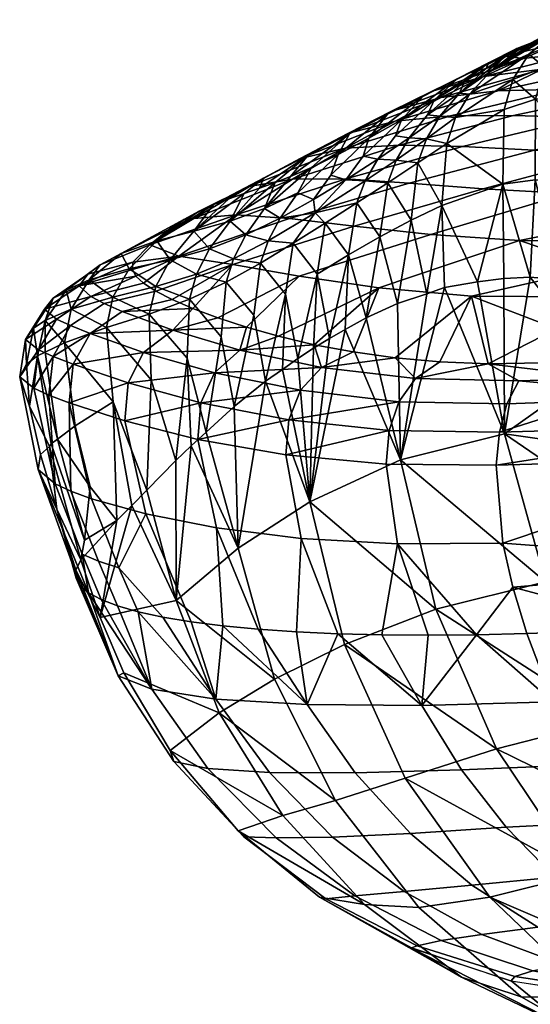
# Model space of a CAD drawing. Header units: millimetres. Extents: x 121 to 706, y -562 to 22.
# Tile 60 of 172: x 295 to 314, y -15 to 21. Entities that reach past the tile are written whole.
import ezdxf

# ---------------------------------------------------------------- set-up
doc = ezdxf.new("R2010")
doc.units = ezdxf.units.MM
doc.header["$MEASUREMENT"] = 0
doc.layers.add('operak', color=7, linetype='Continuous', true_color=0x000000)

msp = doc.modelspace()

# ---------------------------------------------------------------- meshes
at = {"layer": 'operak'}
mesh = msp.add_polyface(dxfattribs=at)
corners = [(311.396, 18.733, 562.326), (312.179, 19.571, 562.25), (311.019, 18.77, 553.996), (313.587, 20.203, 578.895), (314.518, 20.951, 578.764), (312.99, 19.273, 578.951), (312.668, 18.16, 578.944), (310.873, 17.859, 562.306), (314.785, 20.668, 587.186), (315.763, 21.342, 587.031), (314.16, 19.726, 587.275), (313.83, 18.543, 587.306), (309.845, 17.967, 545.739), (311.206, 19.195, 548.32), (312.008, 19.68, 553.814), (312.636, 20.053, 557.933), (310.091, 18.507, 541.058), (313.268, 20.412, 562.052), (314.545, 21.05, 570.296), (313.904, 20.747, 566.173), (315.165, 18.666, 595.651), (315.484, 19.892, 595.591), (313.141, 20.41, 556.21), (313.268, 20.412, 562.052), (315.898, 21.479, 566.467), (314.95, 21.121, 556.919), (313.884, 20.663, 547.354), (312.09, 19.885, 546.978), (312.7, 20.125, 537.789), (310.937, 19.299, 537.743), (314.732, 20.618, 537.802), (311.406, 19.518, 528.259), (309.692, 18.665, 528.544), (313.384, 20.043, 527.934), (315.606, 20.306, 527.573), (310.011, 18.844, 518.814), (308.366, 17.986, 519.433), (311.922, 19.374, 518.142), (314.084, 19.645, 517.442), (308.513, 18.099, 509.474), (306.955, 17.257, 510.429), (310.346, 18.607, 508.447), (312.445, 18.855, 507.393), (314.801, 18.916, 506.356), (310.686, 17.926, 497.41), (308.646, 17.729, 498.821), (317.407, 18.865, 505.38), (313.015, 17.943, 496.034), (312.008, 19.68, 553.814), (312.636, 20.053, 557.933), (311.206, 19.195, 548.32), (308.878, 17.78, 532.867), (310.091, 18.507, 541.058), (313.904, 20.747, 566.173), (314.545, 21.05, 570.296), (310.297, 17.92, 554.041)]
mesh.append_faces([[corners[k] for k in face] for face in [(0, 1, 2, 2), (3, 4, 1, 1), (5, 3, 0, 0), (6, 5, 7, 7), (4, 3, 8, 9), (10, 8, 3, 3), (11, 10, 5, 5), (12, 2, 13, 13), (14, 13, 2, 2), (15, 14, 2, 2), (12, 13, 16, 16), (1, 17, 15, 15), (1, 18, 19, 19), (1, 19, 17, 17), (4, 18, 1, 1), (10, 11, 20, 21), (2, 1, 15, 15), (22, 23, 24, 25), (26, 27, 22, 22), (28, 29, 27, 27), (30, 28, 26, 26), (31, 32, 29, 29), (33, 31, 28, 28), (34, 33, 30, 30), (35, 36, 31, 31), (37, 35, 33, 33), (38, 37, 34, 34), (39, 40, 35, 35), (41, 39, 37, 37), (42, 41, 38, 38), (42, 43, 44, 45), (43, 46, 47, 44), (22, 48, 49, 49), (49, 23, 22, 22), (48, 27, 50, 50), (29, 51, 52, 52), (52, 50, 27, 27), (24, 53, 54, 54), (29, 52, 27, 27), (22, 27, 48, 48), (23, 53, 24, 24), (29, 32, 51, 51), (0, 2, 55, 55), (3, 1, 0, 0), (5, 0, 7, 7), (10, 3, 5, 5), (11, 5, 6, 6), (26, 22, 25, 25), (28, 27, 26, 26), (31, 29, 28, 28), (33, 28, 30, 30), (36, 32, 31, 31), (35, 31, 33, 33), (37, 33, 34, 34), (40, 36, 35, 35), (39, 35, 37, 37), (41, 37, 38, 38), (45, 41, 42, 42)]])
mesh = msp.add_polyface(dxfattribs=at)
corners = [(313.821, 15.564, 587.207), (314.772, 11.869, 589.886), (315.383, 13.729, 595.504), (315.176, 15.536, 595.606), (315.165, 18.666, 595.651), (313.83, 18.543, 587.306), (315.083, 17.198, 595.655), (315.922, 11.784, 597.001), (316.125, 15.384, 599.44), (317.639, 15.16, 603.1), (317.71, 18.173, 603.048), (316.161, 18.466, 599.436), (318.595, 15.015, 604.837), (318.678, 17.978, 604.761), (319.678, 14.846, 606.498), (319.768, 17.749, 606.399), (322.197, 14.447, 609.551), (322.286, 17.196, 609.409), (317.999, 19.372, 602.877), (316.468, 19.684, 599.32), (318.956, 19.161, 604.564), (320.032, 18.909, 606.174), (322.513, 18.295, 609.132), (318.526, 20.311, 602.605), (317.043, 20.626, 599.126), (319.457, 20.091, 604.253), (320.504, 19.824, 605.825), (322.919, 19.164, 608.708), (323.544, 19.767, 608.13), (321.232, 20.454, 605.346), (315.383, 13.729, 595.504), (315.922, 11.784, 597.001), (316.482, 11.74, 599.162), (317.777, 13.131, 602.963), (317.122, 11.68, 601.006), (317.9, 11.607, 602.796), (318.813, 11.521, 604.52), (318.711, 13.021, 604.697), (319.774, 12.893, 606.354), (319.857, 11.424, 606.167), (321.028, 11.317, 607.726), (315.176, 15.536, 595.606), (315.083, 17.198, 595.655), (315.165, 18.666, 595.651), (322.318, 11.201, 609.188), (315.484, 19.892, 595.591), (319.1, 19.679, 516.051), (320.704, 20.312, 526.771), (323.54, 20.187, 526.339), (321.923, 19.579, 515.409), (314.801, 18.916, 506.356), (312.445, 18.855, 507.393), (316.481, 19.723, 516.737), (317.407, 18.865, 505.38), (324.137, 19.132, 509.308), (320.255, 18.774, 504.509), (315.634, 17.861, 494.757), (313.015, 17.943, 496.034), (322.538, 18.25, 498.269), (318.542, 17.763, 493.643), (313.791, 16.655, 484.179), (311.132, 16.79, 485.758), (320.942, 17.151, 487.249), (316.793, 16.532, 482.814), (319.35, 15.817, 476.254), (315.02, 15.062, 472.03), (311.894, 15.225, 473.652), (320.145, 16.515, 481.748), (323.337, 18.717, 503.787), (321.74, 17.729, 492.756), (318.555, 15.053, 470.768), (317.762, 14.22, 465.293), (316.971, 13.312, 459.83), (313.238, 13.322, 461.299), (316.182, 12.322, 454.38), (336.088, 13.142, 453.999), (316.182, 12.322, 454.38), (316.971, 13.312, 459.83), (335.129, 12.22, 448.333), (315.395, 11.242, 448.947), (314.084, 19.645, 517.442)]
mesh.append_faces([[corners[k] for k in face] for face in [(0, 1, 2, 3), (4, 5, 6, 6), (2, 1, 7, 7), (8, 9, 10, 11), (9, 12, 13, 10), (12, 14, 15, 13), (14, 16, 17, 15), (11, 10, 18, 19), (10, 13, 20, 18), (13, 15, 21, 20), (22, 21, 15, 15), (19, 18, 23, 24), (18, 20, 25, 23), (20, 21, 26, 25), (27, 26, 21, 21), (28, 29, 26, 26), (8, 30, 31, 32), (33, 9, 8, 34), (8, 32, 34, 34), (33, 35, 36, 37), (38, 39, 40, 40), (39, 38, 37, 36), (33, 34, 35, 35), (8, 41, 30, 30), (42, 41, 8, 11), (43, 42, 11, 11), (14, 12, 37, 38), (33, 37, 12, 9), (16, 14, 38, 40), (16, 40, 44, 44), (19, 45, 43, 11), (46, 47, 48, 49), (50, 51, 52, 52), (53, 50, 46, 46), (49, 54, 55, 53), (56, 57, 53, 53), (55, 58, 59, 56), (56, 59, 60, 61), (59, 62, 63, 60), (63, 64, 65, 66), (63, 67, 64, 64), (55, 68, 58, 58), (59, 58, 69, 69), (63, 62, 67, 67), (65, 64, 70, 70), (65, 70, 71, 71), (62, 59, 69, 69), (71, 72, 73, 73), (72, 74, 73, 73), (75, 76, 77, 77), (78, 79, 76, 76), (22, 15, 17, 17), (27, 21, 22, 22), (28, 26, 27, 27), (51, 80, 52, 52), (50, 52, 46, 46), (53, 46, 49, 49), (56, 53, 55, 55)]])
mesh = msp.add_polyface(dxfattribs=at)
corners = [(308.66, 17.186, 537.479), (308.878, 17.78, 532.867), (307.466, 16.44, 529.217), (308.007, 16.324, 537.458), (309.845, 17.967, 545.739), (310.091, 18.507, 541.058), (309.166, 17.112, 545.751), (308.689, 16.294, 545.649), (308.376, 15.452, 545.471), (307.543, 15.521, 537.315), (308.086, 13.455, 545.041), (307.233, 14.708, 537.095), (310.297, 17.92, 554.041), (311.019, 18.77, 553.996), (309.8, 17.077, 553.98), (309.486, 16.189, 553.846), (309.234, 14.068, 553.481), (310.873, 17.859, 562.306), (311.396, 18.733, 562.326), (310.559, 16.907, 562.214), (310.368, 14.612, 561.916), (312.619, 15.4, 578.783), (312.668, 18.16, 578.944), (313.821, 15.564, 587.207), (313.83, 18.543, 587.306), (307.68, 17.1, 524.639), (307.578, 10.467, 541.878), (308.736, 10.995, 550.011), (309.812, 11.347, 557.414), (311.692, 11.794, 570.065), (310.476, 11.583, 561.943), (315.176, 15.536, 595.606), (315.083, 17.198, 595.655), (313.633, 11.961, 582.713), (312.658, 11.922, 576.424), (308.646, 17.729, 498.821), (306.896, 17.272, 500.203), (310.346, 18.607, 508.447), (310.686, 17.926, 497.41), (313.015, 17.943, 496.034), (308.808, 16.846, 487.469), (306.814, 16.731, 489.23), (315.634, 17.861, 494.757), (311.132, 16.79, 485.758), (306.823, 15.594, 477.576), (304.854, 15.59, 479.678), (313.791, 16.655, 484.179), (309.166, 15.437, 475.534), (316.793, 16.532, 482.814), (311.894, 15.225, 473.652), (307.138, 13.854, 465.37), (304.745, 14.137, 467.74), (315.02, 15.062, 472.03), (309.964, 13.542, 463.184), (317.762, 14.22, 465.293), (313.238, 13.322, 461.299), (308.042, 11.567, 452.779), (305.106, 12.003, 455.265), (316.182, 12.322, 454.38), (311.468, 11.269, 450.63), (309.692, 18.665, 528.544), (307.68, 17.1, 524.639), (308.878, 17.78, 532.867), (306.539, 16.493, 516.703), (308.366, 17.986, 519.433), (315.395, 11.242, 448.947), (306.928, 12.789, 536.603), (314.772, 11.869, 589.886), (308.513, 18.099, 509.474)]
mesh.append_faces([[corners[k] for k in face] for face in [(0, 1, 2, 3), (4, 5, 0, 6), (7, 6, 3, 3), (8, 7, 9, 9), (10, 8, 11, 11), (12, 13, 4, 4), (14, 12, 6, 6), (15, 14, 7, 7), (16, 15, 8, 8), (17, 18, 12, 12), (19, 17, 14, 14), (20, 19, 15, 15), (21, 22, 19, 19), (22, 21, 23, 24), (0, 5, 1, 1), (2, 1, 25, 25), (10, 26, 27, 27), (27, 28, 16, 16), (20, 29, 21, 21), (28, 30, 20, 20), (16, 28, 20, 20), (23, 31, 32, 24), (21, 33, 23, 23), (29, 20, 30, 30), (21, 34, 33, 33), (35, 36, 37, 37), (38, 39, 40, 41), (39, 42, 43, 40), (40, 43, 44, 45), (43, 46, 47, 44), (46, 48, 49, 47), (47, 49, 50, 51), (49, 52, 53, 50), (52, 54, 55, 53), (53, 55, 56, 57), (55, 58, 59, 56), (60, 61, 62, 62), (63, 61, 64, 64), (59, 58, 65, 65), (61, 60, 64, 64), (6, 0, 3, 3), (7, 3, 9, 9), (8, 9, 11, 11), (12, 4, 6, 6), (14, 6, 7, 7), (15, 7, 8, 8), (16, 8, 10, 10), (17, 12, 14, 14), (19, 14, 15, 15), (20, 15, 16, 16), (22, 17, 19, 19), (21, 19, 20, 20), (66, 26, 10, 10), (10, 27, 16, 16), (29, 34, 21, 21), (33, 67, 23, 23), (36, 68, 37, 37), (41, 35, 38, 38)]])
mesh = msp.add_polyface(dxfattribs=at)
corners = [(304.405, 14.142, 512.605), (305.056, 15.08, 512.686), (303.823, 14.508, 504.415), (303.957, 13.305, 512.382), (303.136, 13.524, 504.327), (303.672, 12.484, 512.075), (302.679, 12.646, 504.093), (306.266, 15.734, 520.953), (306.539, 16.493, 516.703), (305.628, 14.833, 520.883), (305.696, 14.345, 524.182), (304.883, 13.218, 520.389), (304.6, 11.335, 519.784), (307.466, 16.44, 529.217), (307.68, 17.1, 524.639), (306.826, 15.564, 529.167), (305.764, 12.081, 528.178), (306.067, 13.963, 528.729), (307.543, 15.521, 537.315), (308.007, 16.324, 537.458), (307.233, 14.708, 537.095), (306.928, 12.789, 536.603), (302.547, 14.04, 496.144), (304.209, 15.462, 500.166), (303.637, 15.258, 496.028), (305.552, 16.017, 509.719), (304.786, 15.686, 504.303), (306.896, 17.272, 500.203), (305.435, 16.471, 501.491), (308.513, 18.099, 509.474), (305.142, 16.353, 490.957), (303.784, 15.618, 492.568), (306.814, 16.731, 489.23), (308.646, 17.729, 498.821), (304.854, 15.59, 479.678), (303.246, 15.32, 481.741), (302.772, 14.272, 470.179), (301.206, 14.138, 472.569), (306.823, 15.594, 477.576), (309.166, 15.437, 475.534), (304.745, 14.137, 467.74), (307.138, 13.854, 465.37), (302.646, 12.439, 457.956), (300.653, 12.742, 460.721), (309.964, 13.542, 463.184), (305.106, 12.003, 455.265), (306.955, 17.257, 510.429), (305.552, 16.017, 509.719), (306.539, 16.493, 516.703), (304.786, 15.686, 504.303), (304.209, 15.462, 500.166), (303.637, 15.258, 496.028), (308.366, 17.986, 519.433), (301.943, 14.649, 483.608), (303.068, 15.063, 491.888), (305.056, 8.96, 523.708), (308.086, 13.455, 545.041), (308.808, 16.846, 487.469)]
mesh.append_faces([[corners[k] for k in face] for face in [(0, 1, 2, 2), (3, 0, 4, 4), (5, 3, 6, 6), (7, 8, 1, 9), (10, 9, 0, 0), (11, 10, 3, 3), (12, 11, 5, 5), (13, 14, 7, 15), (10, 15, 9, 9), (16, 17, 11, 11), (18, 19, 15, 15), (20, 18, 10, 10), (21, 20, 17, 17), (22, 23, 24, 24), (2, 25, 26, 26), (2, 23, 22, 22), (26, 23, 2, 2), (25, 2, 1, 1), (1, 8, 25, 25), (7, 14, 8, 8), (27, 28, 29, 29), (30, 31, 27, 27), (32, 30, 33, 33), (34, 35, 32, 32), (36, 37, 34, 34), (38, 39, 40, 36), (40, 41, 42, 43), (41, 44, 45, 42), (46, 47, 48, 48), (49, 47, 46, 46), (28, 50, 49, 49), (28, 51, 50, 50), (46, 48, 52, 52), (31, 51, 28, 28), (46, 28, 49, 49), (35, 53, 31, 30), (54, 51, 31, 31), (0, 2, 4, 4), (3, 4, 6, 6), (9, 1, 0, 0), (10, 0, 3, 3), (11, 3, 5, 5), (15, 7, 9, 9), (17, 10, 11, 11), (12, 55, 16, 11), (19, 13, 15, 15), (18, 15, 10, 10), (20, 10, 17, 17), (21, 17, 16, 16), (56, 20, 21, 21), (28, 46, 29, 29), (31, 28, 27, 27), (30, 27, 33, 33), (35, 30, 32, 32), (34, 32, 57, 57), (37, 35, 34, 34), (36, 34, 38, 38), (43, 36, 40, 40)]])
mesh = msp.add_polyface(dxfattribs=at)
corners = [(297.347, 11.866, 471.339), (298.521, 12.836, 471.406), (297.75, 12.419, 466.354), (296.678, 10.78, 471.07), (296.496, 11.488, 466.15), (298.821, 12.275, 479.569), (299.849, 13.31, 479.643), (298.224, 11.227, 479.311), (300.341, 12.61, 487.799), (301.215, 13.664, 487.886), (299.813, 11.617, 487.548), (301.788, 13.011, 496.053), (302.547, 14.04, 496.144), (301.306, 12.079, 495.809), (301.045, 11.155, 495.47), (303.136, 13.524, 504.327), (303.823, 14.508, 504.415), (302.679, 12.646, 504.093), (302.405, 11.785, 503.77), (303.426, 10.556, 511.422), (303.672, 12.484, 512.075), (299.586, 13.162, 466.056), (298.96, 12.524, 461.298), (297.296, 12.078, 463.155), (296.019, 11.187, 463.043), (300.29, 13.724, 471.203), (301.388, 14.398, 479.47), (300.837, 14.094, 475.334), (302.504, 14.866, 487.748), (301.943, 14.649, 483.608), (303.637, 15.258, 496.028), (303.068, 15.063, 491.888), (297.401, 11.247, 454.754), (299.062, 12, 457.134), (299.35, 11.738, 455.207), (296.978, 11.65, 458.966), (298.96, 12.524, 461.298), (298.941, 12.248, 459.08), (297.296, 12.078, 463.155), (301.943, 14.649, 483.608), (302.504, 14.866, 487.748), (303.784, 15.618, 492.568), (301.388, 14.398, 479.47), (303.246, 15.32, 481.741), (303.068, 15.063, 491.888), (301.206, 14.138, 472.569), (300.837, 14.094, 475.334), (299.586, 13.162, 466.056), (300.29, 13.724, 471.203), (302.772, 14.272, 470.179), (300.653, 12.742, 460.721), (298.941, 12.248, 459.08), (298.96, 12.524, 461.298), (299.35, 11.738, 455.207), (299.062, 12, 457.134), (299.801, 11.453, 453.315), (302.646, 12.439, 457.956), (300.412, 11.142, 451.474), (302.094, 10.464, 447.99), (301.179, 10.809, 449.695), (305.106, 12.003, 455.265), (296.019, 11.187, 463.043)]
mesh.append_faces([[corners[k] for k in face] for face in [(0, 1, 2, 2), (3, 0, 4, 4), (5, 6, 1, 1), (7, 5, 0, 0), (8, 9, 6, 6), (10, 8, 5, 5), (11, 12, 9, 9), (13, 11, 8, 8), (14, 13, 10, 10), (15, 16, 12, 12), (17, 15, 11, 11), (18, 17, 13, 13), (19, 20, 18, 18), (2, 21, 22, 23), (24, 4, 23, 23), (21, 2, 1, 25), (6, 26, 27, 27), (1, 27, 25, 25), (9, 28, 29, 29), (12, 30, 31, 31), (9, 31, 28, 28), (6, 29, 26, 26), (6, 27, 1, 1), (12, 31, 9, 9), (29, 6, 9, 9), (32, 33, 34, 34), (32, 35, 33, 33), (36, 37, 35, 35), (37, 33, 35, 35), (36, 35, 38, 38), (39, 40, 41, 41), (42, 39, 43, 43), (44, 41, 40, 40), (43, 45, 46, 46), (47, 48, 45, 45), (46, 45, 48, 48), (49, 47, 45, 45), (50, 47, 49, 49), (50, 51, 52, 52), (52, 47, 50, 50), (50, 53, 54, 54), (55, 53, 50, 56), (50, 54, 51, 51), (55, 56, 57, 57), (46, 42, 43, 43), (58, 59, 56, 60), (0, 2, 4, 4), (5, 1, 0, 0), (8, 6, 5, 5), (10, 5, 7, 7), (11, 9, 8, 8), (13, 8, 10, 10), (15, 12, 11, 11), (17, 11, 13, 13), (18, 13, 14, 14), (20, 17, 18, 18), (4, 2, 23, 23), (61, 38, 35, 35)]])
mesh = msp.add_polyface(dxfattribs=at)
corners = [(300.968, 8.968, 494.731), (301.045, 11.155, 495.47), (299.564, 10.604, 487.19), (302.225, 9.76, 503.076), (302.405, 11.785, 503.77), (301.118, 5.729, 494.285), (301.671, 6.243, 498.483), (300.551, 5.192, 489.977), (302.699, 7.184, 506.253), (303.426, 10.556, 511.422), (304.482, 8.558, 519.499), (304.6, 11.335, 519.784), (303.86, 8.125, 514.907), (305.056, 8.96, 523.708), (306.928, 12.789, 536.603), (306.802, 10.034, 536.34), (307.578, 10.467, 541.878), (305.764, 12.081, 528.178), (306.216, 9.698, 532.128), (305.633, 9.339, 527.917), (309.397, 8.218, 438.326), (308.783, 7.365, 437.175), (305.148, 7.785, 439.614), (305.927, 8.63, 440.699), (304.723, 6.697, 438.85), (301.968, 8.437, 442.599), (302.906, 9.269, 443.593), (301.47, 7.325, 441.871), (301.355, 5.972, 441.417), (299.35, 9.188, 446.081), (300.429, 10.006, 446.949), (298.783, 8.056, 445.406), (308.649, 8.985, 440.917), (310.295, 8.833, 439.854), (312.777, 7.283, 435.318), (312.496, 6.237, 434.525), (308.43, 6.302, 436.39), (305.66, 9.471, 443.418), (307.1, 9.202, 442.107), (303.15, 10.116, 446.369), (304.341, 9.781, 444.841), (301.179, 10.809, 449.695), (302.094, 10.464, 447.99), (298.568, 10.7, 450.7), (300.412, 11.142, 451.474), (300.412, 11.142, 451.474), (302.646, 12.439, 457.956), (301.179, 10.809, 449.695), (304.341, 9.781, 444.841), (303.15, 10.116, 446.369), (305.106, 12.003, 455.265), (308.042, 11.567, 452.779), (305.66, 9.471, 443.418), (307.1, 9.202, 442.107), (302.094, 10.464, 447.99), (311.468, 11.269, 450.63), (308.649, 8.985, 440.917), (310.295, 8.833, 439.854), (305.5, 3.668, 525.004), (308.847, 5.212, 548.146), (306.802, 10.034, 536.34), (305.056, 8.96, 523.708), (304.482, 8.558, 519.499), (306.216, 9.698, 532.128), (305.633, 9.339, 527.917), (307.578, 10.467, 541.878), (308.736, 10.995, 550.011), (309.812, 11.347, 557.414), (299.636, 8.177, 486.395), (303.672, 12.484, 512.075), (298.657, 6.653, 444.945), (310.476, 11.583, 561.943)]
mesh.append_faces([[corners[k] for k in face] for face in [(0, 1, 2, 2), (3, 4, 1, 1), (0, 5, 6, 6), (0, 7, 5, 5), (3, 6, 8, 8), (9, 4, 3, 8), (10, 11, 12, 12), (8, 12, 9, 9), (11, 10, 13, 13), (14, 15, 16, 16), (14, 17, 18, 18), (17, 19, 18, 18), (19, 17, 13, 13), (15, 14, 18, 18), (20, 21, 22, 23), (24, 22, 21, 21), (25, 26, 23, 23), (27, 25, 22, 22), (28, 27, 24, 24), (29, 30, 26, 26), (31, 29, 25, 25), (20, 32, 33, 33), (34, 35, 36, 21), (32, 20, 23, 23), (23, 37, 38, 38), (26, 39, 40, 40), (26, 40, 37, 37), (26, 37, 23, 23), (30, 41, 42, 42), (39, 26, 30, 30), (39, 30, 42, 42), (32, 23, 38, 38), (43, 44, 41, 41), (45, 46, 47, 47), (48, 49, 50, 51), (52, 51, 53, 53), (52, 48, 51, 51), (50, 49, 54, 54), (51, 55, 56, 53), (56, 55, 57, 57), (58, 59, 60, 60), (58, 61, 62, 62), (58, 63, 64, 64), (60, 63, 58, 58), (64, 61, 58, 58), (65, 59, 66, 66), (59, 67, 66, 66), (68, 7, 0, 2), (0, 6, 3, 1), (9, 12, 11, 69), (24, 21, 36, 36), (25, 23, 22, 22), (27, 22, 24, 24), (29, 26, 25, 25), (31, 25, 27, 27), (70, 27, 28, 28), (59, 65, 60, 60), (59, 71, 67, 67)]])
mesh = msp.add_polyface(dxfattribs=at)
corners = [(296.176, 5.977, 465.57), (295.723, 9.193, 466.521), (295.43, 9.057, 464.73), (296.428, 9.542, 470.669), (296.678, 10.78, 471.07), (295.721, 10.359, 465.393), (296.827, 6.467, 469.747), (297.979, 10.102, 478.934), (298.224, 11.227, 479.311), (298.226, 7.361, 478.075), (299.564, 10.604, 487.19), (299.813, 11.617, 487.548), (299.636, 8.177, 486.395), (295.032, 8.754, 462.245), (295.294, 10.081, 462.711), (296.019, 11.187, 463.043), (295.145, 7.201, 461.73), (295.877, 5.71, 463.61), (295.942, 5.812, 464.023), (298.657, 6.653, 444.945), (298.783, 8.056, 445.406), (301.47, 7.325, 441.871), (297.376, 9.888, 449.993), (298.568, 10.7, 450.7), (300.429, 10.006, 446.949), (296.751, 8.746, 449.388), (299.35, 9.188, 446.081), (296.608, 7.318, 448.921), (296.66, 10.178, 452.085), (297.893, 10.996, 452.698), (296.01, 9.036, 451.52), (295.856, 7.61, 451.049), (296.138, 10.417, 454.24), (297.401, 11.247, 454.754), (295.467, 9.279, 453.719), (295.297, 7.864, 453.244), (296.092, 4.327, 452.649), (295.691, 10.783, 458.659), (296.978, 11.65, 458.966), (294.988, 9.658, 458.231), (294.778, 8.288, 457.753), (295.465, 4.854, 456.935), (300.412, 11.142, 451.474), (299.801, 11.453, 453.315), (299.35, 11.738, 455.207), (296.019, 11.187, 463.043), (295.032, 8.754, 462.245), (295.294, 10.081, 462.711), (295.145, 7.201, 461.73), (295.546, 5.418, 461.251), (296.496, 11.488, 466.15), (297.347, 11.866, 471.339), (299.471, 4.101, 481.698), (301.045, 11.155, 495.47), (301.179, 10.809, 449.695)]
mesh.append_faces([[corners[k] for k in face] for face in [(0, 1, 2, 2), (3, 4, 5, 5), (1, 0, 6, 3), (7, 8, 4, 4), (9, 7, 3, 3), (10, 11, 8, 8), (12, 10, 7, 7), (13, 2, 14, 14), (14, 5, 15, 15), (16, 2, 13, 13), (17, 18, 2, 16), (19, 20, 21, 21), (22, 23, 24, 24), (25, 22, 26, 26), (27, 25, 20, 20), (23, 22, 28, 29), (30, 28, 22, 22), (31, 30, 25, 25), (29, 28, 32, 33), (34, 32, 28, 28), (35, 34, 30, 30), (36, 35, 31, 31), (37, 38, 33, 33), (39, 37, 32, 32), (40, 39, 34, 34), (35, 36, 41, 40), (42, 23, 29, 43), (43, 29, 33, 44), (37, 45, 38, 38), (40, 46, 39, 39), (45, 37, 47, 47), (48, 46, 40, 40), (48, 40, 41, 49), (1, 5, 2, 2), (0, 2, 18, 18), (4, 50, 5, 5), (3, 5, 1, 1), (8, 51, 4, 4), (7, 4, 3, 3), (9, 3, 6, 6), (10, 8, 7, 7), (9, 52, 12, 7), (53, 11, 10, 10), (2, 5, 14, 14), (5, 50, 15, 15), (22, 24, 26, 26), (25, 26, 20, 20), (27, 20, 19, 19), (30, 22, 25, 25), (31, 25, 27, 27), (34, 28, 30, 30), (35, 30, 31, 31), (37, 33, 32, 32), (39, 32, 34, 34), (40, 34, 35, 35), (23, 54, 24, 24), (46, 47, 39, 39), (37, 39, 47, 47)]])
mesh = msp.add_polyface(dxfattribs=at)
corners = [(312.991, 0.515, 435.011), (318.756, -1.024, 434.039), (313.511, -1.197, 435.942), (323.019, 1.359, 431.159), (312.628, 2.135, 434.383), (322.019, 5.294, 430.735), (321.912, 6.514, 431.204), (312.379, 5.017, 434.118), (312.496, 6.237, 434.525), (316.17, 7.403, 434.112), (312.777, 7.283, 435.318), (316.323, 7.848, 434.673), (313.221, 8.132, 436.519), (322.159, 8.342, 433.319), (316.515, 8.239, 435.338), (318.105, 8.874, 436.597), (312.08, 8.762, 438.931), (322.517, 8.913, 435), (318.105, 8.874, 436.597), (314.611, 10.061, 443.535), (312.08, 8.762, 438.931), (314.469, -3.728, 437.663), (311.657, -1.245, 436.703), (313.511, -1.197, 435.942), (309.637, -3.857, 440.151), (309.87, -1.263, 437.609), (309.397, 8.218, 438.326), (310.295, 8.833, 439.854), (312.08, 8.762, 438.931), (308.783, 7.365, 437.175), (313.221, 8.132, 436.519), (312.777, 7.283, 435.318), (311.657, -1.245, 436.703), (312.991, 0.515, 435.011), (313.511, -1.197, 435.942), (308.737, 2.109, 436.133), (312.628, 2.135, 434.383), (315.395, 11.242, 448.947), (314.611, 10.061, 443.535), (311.468, 11.269, 450.63), (310.295, 8.833, 439.854), (312.08, 8.762, 438.931), (318.756, -1.024, 434.039), (314.469, -3.728, 437.663), (313.511, -1.197, 435.942), (324.149, -3.559, 434.033), (314.201, 0.706, 570.409), (310.149, -0.3, 547.559), (316.531, -4.401, 569.156), (312.688, 6.177, 571.332), (308.847, 5.212, 548.146), (321.994, -5.235, 591.084), (320.148, -2.175, 592.324), (317.995, 2.55, 593.771), (310.476, 11.583, 561.943), (311.692, 11.794, 570.065), (312.658, 11.922, 576.424), (316.195, 8.662, 594.979), (316.984, 5.556, 594.449), (313.633, 11.961, 582.713), (315.922, 11.784, 597.001), (314.772, 11.869, 589.886), (319.219, -0.335, 592.948), (318.21, 5.422, 598.828), (320.341, 5.251, 602.907), (317.9, 11.607, 602.796), (317.122, 11.68, 601.006), (316.482, 11.74, 599.162), (315.922, 11.784, 597.001), (316.195, 8.662, 594.979), (318.813, 11.521, 604.52), (316.984, 5.556, 594.449), (317.995, 2.55, 593.771), (320.42, -0.463, 596.839), (319.219, -0.335, 592.948), (322.039, 7.969, 432.637)]
mesh.append_faces([[corners[k] for k in face] for face in [(0, 1, 2, 2), (3, 1, 0, 0), (0, 4, 3, 3), (5, 3, 4, 4), (6, 5, 7, 7), (6, 8, 9, 9), (10, 9, 8, 8), (11, 9, 10, 12), (13, 14, 15, 15), (14, 13, 11, 11), (16, 14, 12, 12), (14, 16, 15, 15), (17, 18, 19, 19), (18, 20, 19, 19), (21, 22, 23, 23), (24, 25, 22, 22), (21, 24, 22, 22), (26, 27, 28, 28), (29, 26, 30, 31), (26, 28, 30, 30), (32, 33, 34, 34), (35, 36, 33, 32), (37, 38, 39, 39), (40, 39, 41, 41), (41, 39, 38, 38), (42, 43, 44, 44), (45, 43, 42, 42), (46, 47, 48, 48), (49, 50, 46, 46), (48, 51, 52, 52), (46, 48, 52, 52), (49, 46, 53, 53), (50, 49, 54, 54), (49, 55, 54, 54), (55, 49, 56, 56), (57, 49, 58, 58), (49, 57, 59, 59), (59, 56, 49, 49), (57, 60, 61, 61), (61, 59, 57, 57), (53, 46, 62, 62), (63, 64, 65, 66), (67, 68, 69, 69), (63, 66, 67, 67), (64, 70, 65, 65), (63, 69, 71, 71), (63, 71, 72, 72), (73, 63, 72, 72), (73, 72, 74, 74), (69, 63, 67, 67), (5, 4, 7, 7), (6, 7, 8, 8), (9, 11, 75, 75), (12, 14, 11, 11), (13, 75, 11, 11), (50, 47, 46, 46), (46, 52, 62, 62), (49, 53, 58, 58)]])
mesh = msp.add_polyface(dxfattribs=at)
corners = [(297.746, -0.607, 463.137), (297.033, 1.522, 463.028), (296.855, 1.137, 460.741), (296.145, 3.398, 460.893), (295.877, 5.71, 463.61), (295.546, 5.418, 461.251), (295.145, 7.201, 461.73), (296.176, 5.977, 465.57), (295.942, 5.812, 464.023), (297.169, 2.25, 464.971), (297.387, 4.215, 469.313), (297.033, 1.522, 463.028), (296.855, 1.137, 460.741), (298.372, 2.979, 473.297), (298.226, 7.361, 478.075), (296.827, 6.467, 469.747), (298.925, 3.532, 477.506), (299.471, 4.101, 481.698), (299.636, 8.177, 486.395), (300.551, 5.192, 489.977), (304.613, 5.402, 438.407), (304.723, 6.697, 438.85), (308.43, 6.302, 436.39), (308.319, 5.055, 435.961), (308.737, 2.109, 436.133), (305.18, 2.316, 438.479), (302.045, 2.705, 441.369), (301.355, 5.972, 441.417), (299.436, 3.216, 444.75), (298.657, 6.653, 444.945), (297.429, 3.776, 448.543), (296.608, 7.318, 448.921), (296.673, 4.056, 450.565), (296.092, 4.327, 452.649), (295.856, 7.61, 451.049), (312.496, 6.237, 434.525), (312.379, 5.017, 434.118), (312.628, 2.135, 434.383), (308.158, -1.25, 438.652), (306.533, -1.209, 439.825), (303.584, -1.041, 442.53), (302.282, -0.916, 444.049), (301.106, -0.766, 445.666), (305.004, -1.139, 441.119), (300.062, -0.591, 447.368), (298.446, 1.221, 448.787), (297.689, 1.469, 450.7), (297.09, 1.728, 452.67), (299.157, -0.395, 449.145), (297.783, 0.056, 452.881), (298.395, -0.179, 450.987), (297.323, 0.307, 454.816), (295.465, 4.854, 456.935), (296.145, 3.398, 460.893), (295.546, 5.418, 461.251), (297.014, 0.572, 456.779), (296.858, 0.849, 458.758), (296.855, 1.137, 460.741), (302.847, 1.951, 504.255), (304.189, -2.885, 503.959), (306.772, -1.609, 524.774), (305.5, 3.668, 525.004), (308.847, 5.212, 548.146), (310.149, -0.3, 547.559), (297.746, -0.607, 463.137), (298.372, 2.979, 473.297), (297.033, 1.522, 463.028), (300.555, 0.022, 483.578), (301.118, 5.729, 494.285), (298.925, 3.532, 477.506), (303.86, 8.125, 514.907), (300.551, 5.192, 489.977), (299.471, 4.101, 481.698), (302.699, 7.184, 506.253), (301.671, 6.243, 498.483), (304.482, 8.558, 519.499)]
mesh.append_faces([[corners[k] for k in face] for face in [(0, 1, 2, 2), (3, 4, 5, 5), (4, 6, 5, 5), (7, 8, 9, 9), (9, 10, 7, 7), (4, 3, 11, 11), (3, 12, 11, 11), (10, 13, 14, 15), (9, 11, 13, 13), (13, 10, 9, 9), (14, 16, 17, 17), (14, 13, 16, 16), (18, 17, 19, 19), (20, 21, 22, 22), (23, 24, 25, 20), (20, 25, 26, 27), (27, 26, 28, 29), (29, 28, 30, 31), (32, 33, 34, 31), (23, 22, 35, 36), (36, 37, 24, 23), (25, 24, 38, 39), (26, 40, 41, 41), (28, 26, 41, 42), (26, 25, 43, 40), (44, 45, 28, 42), (46, 32, 30, 45), (32, 46, 47, 33), (48, 45, 44, 44), (49, 47, 46, 50), (45, 48, 50, 46), (47, 51, 52, 33), (45, 30, 28, 28), (52, 53, 54, 54), (52, 55, 56, 53), (51, 47, 49, 49), (53, 56, 57, 57), (55, 52, 51, 51), (58, 59, 60, 61), (62, 61, 63, 63), (64, 65, 66, 66), (67, 58, 68, 68), (67, 69, 64, 64), (58, 61, 70, 70), (64, 69, 65, 65), (67, 71, 72, 72), (72, 69, 67, 67), (58, 73, 74, 74), (74, 68, 58, 58), (75, 70, 61, 61), (70, 73, 58, 58), (8, 4, 11, 9), (10, 15, 7, 7), (20, 22, 23, 23), (27, 21, 20, 20), (32, 31, 30, 30), (61, 60, 63, 63), (67, 68, 71, 71)]])
mesh = msp.add_polyface(dxfattribs=at)
corners = [(309.637, -3.857, 440.151), (311.102, -6.232, 441.937), (307.168, -6.352, 445.072), (305.394, -3.829, 443.578), (304.002, -6.331, 448.913), (302.018, -3.62, 447.804), (301.733, -6.184, 453.281), (299.654, -3.253, 452.621), (300.467, -5.933, 457.963), (298.413, -2.762, 457.792), (312.749, -8.353, 443.857), (309.208, -8.587, 446.66), (306.338, -8.719, 450.076), (304.256, -8.755, 453.954), (303.052, -8.707, 458.107), (302.849, -8.487, 462.304), (300.335, -5.526, 462.691), (311.476, -10.496, 448.327), (308.976, -10.731, 451.287), (307.155, -10.895, 454.643), (306.087, -10.998, 458.234), (305.856, -10.947, 461.869), (311.849, -12.318, 452.543), (310.342, -12.544, 455.353), (309.462, -12.735, 458.356), (309.253, -12.818, 461.401), (306.533, -1.209, 439.825), (308.158, -1.25, 438.652), (305.004, -1.139, 441.119), (309.87, -1.263, 437.609), (303.584, -1.041, 442.53), (302.282, -0.916, 444.049), (300.062, -0.591, 447.368), (301.106, -0.766, 445.666), (299.157, -0.395, 449.145), (298.395, -0.179, 450.987), (297.323, 0.307, 454.816), (297.783, 0.056, 452.881), (297.014, 0.572, 456.779), (298.629, -2.654, 462.976), (297.746, -0.607, 463.137), (296.855, 1.137, 460.741), (296.858, 0.849, 458.758), (309.87, -1.263, 437.609), (308.737, 2.109, 436.133), (311.657, -1.245, 436.703), (308.158, -1.25, 438.652), (305.18, 2.316, 438.479), (306.533, -1.209, 439.825), (305.004, -1.139, 441.119), (307.514, -11.213, 482.357), (305.854, -10.941, 461.869), (311.103, -13.895, 481.822), (304.498, -7.927, 482.836), (302.848, -8.487, 462.304), (302.15, -4.136, 483.246), (300.332, -5.522, 462.691), (313.301, -14.622, 502.394), (309.517, -11.327, 503.015), (306.443, -7.369, 503.541), (304.189, -2.885, 503.959), (302.847, 1.951, 504.255), (300.555, 0.022, 483.578), (312.141, -10.943, 523.803), (309.016, -6.542, 524.368), (306.772, -1.609, 524.774), (310.149, -0.3, 547.559), (312.395, -5.463, 546.726), (298.629, -2.654, 462.976), (297.746, -0.607, 463.137), (309.251, -12.825, 461.401)]
mesh.append_faces([[corners[k] for k in face] for face in [(0, 1, 2, 3), (3, 2, 4, 5), (5, 4, 6, 7), (7, 6, 8, 9), (1, 10, 11, 2), (2, 11, 12, 4), (4, 12, 13, 6), (6, 13, 14, 8), (8, 14, 15, 16), (11, 17, 18, 12), (12, 18, 19, 13), (13, 19, 20, 14), (14, 20, 21, 15), (18, 22, 23, 19), (19, 23, 24, 20), (20, 24, 25, 21), (0, 26, 27, 27), (3, 28, 26, 26), (27, 29, 0, 0), (26, 0, 3, 3), (30, 28, 3, 3), (31, 30, 3, 3), (32, 33, 5, 5), (31, 5, 33, 33), (31, 3, 5, 5), (34, 32, 5, 5), (7, 35, 34, 34), (7, 36, 37, 37), (36, 9, 38, 38), (37, 35, 7, 7), (9, 39, 40, 41), (42, 38, 9, 9), (41, 42, 9, 9), (36, 7, 9, 9), (34, 5, 7, 7), (16, 39, 9, 8), (43, 44, 45, 45), (44, 43, 46, 46), (47, 48, 49, 49), (50, 51, 52, 52), (53, 54, 50, 50), (55, 56, 53, 53), (50, 52, 57, 58), (53, 50, 58, 59), (60, 55, 59, 59), (61, 62, 60, 60), (59, 58, 63, 64), (60, 59, 64, 65), (66, 65, 67, 67), (68, 56, 55, 55), (68, 55, 62, 69), (51, 70, 52, 52), (54, 51, 50, 50), (56, 54, 53, 53), (55, 53, 59, 59), (62, 55, 60, 60), (65, 64, 67, 67)]])
mesh = msp.add_polyface(dxfattribs=at)
corners = [(312.749, -8.353, 443.857), (314.551, -10.199, 445.89), (311.476, -10.496, 448.327), (309.208, -8.587, 446.66), (316.479, -11.752, 448.016), (313.923, -12.049, 450.062), (311.849, -12.318, 452.543), (308.976, -10.731, 451.287), (318.507, -13.006, 450.227), (316.505, -13.229, 451.864), (314.889, -13.455, 453.847), (313.729, -13.667, 456.091), (310.342, -12.544, 455.353), (313.069, -13.873, 458.488), (309.462, -12.735, 458.356), (312.926, -14.043, 460.915), (309.253, -12.818, 461.401), (320.606, -13.952, 452.514), (319.173, -14.028, 453.719), (318.03, -14.14, 455.186), (317.229, -14.274, 456.845), (316.803, -14.434, 458.615), (316.757, -14.622, 460.401), (311.102, -6.232, 441.937), (309.637, -3.857, 440.151), (314.469, -3.728, 437.663), (315.54, -6.055, 439.587), (316.717, -8.161, 441.701), (317.987, -10.025, 443.984), (319.337, -11.624, 446.409), (320.757, -12.949, 448.96), (322.233, -13.985, 451.612), (323.751, -14.725, 454.339), (321.868, -14.641, 455.613), (320.737, -14.763, 457.606), (320.607, -15.047, 459.839), (324.149, -3.559, 434.033), (325.167, -6.062, 435.897), (315.54, -6.055, 439.587), (314.469, -3.728, 437.663), (326.308, -8.343, 437.972), (327.559, -10.377, 440.234), (317.987, -10.025, 443.984), (316.717, -8.161, 441.701), (319.337, -11.624, 446.409), (328.905, -12.144, 442.658), (329.889, -17.296, 469.276), (323.092, -17.099, 474.592), (320.607, -15.047, 459.839), (321.868, -14.641, 455.613), (323.751, -14.725, 454.339), (320.737, -14.763, 457.606), (320.607, -15.047, 459.839), (323.994, -17.727, 479.952), (319.494, -17.058, 480.618), (316.758, -14.626, 460.401), (315.145, -15.847, 481.242), (312.928, -14.033, 460.916), (311.103, -13.895, 481.822), (309.251, -12.825, 461.401), (327.394, -19.534, 500.158), (322.412, -18.729, 500.95), (317.655, -17.113, 501.7), (313.301, -14.622, 502.394), (325.542, -19.503, 521.379), (320.562, -17.547, 522.28), (316.038, -14.659, 523.098), (309.517, -11.327, 503.015), (312.141, -10.943, 523.803), (319.365, -14.051, 544.414), (323.854, -17.188, 542.996), (315.501, -10.099, 545.669), (312.395, -5.463, 546.726), (309.016, -6.542, 524.368), (319.6, -8.996, 567.605), (323.323, -12.951, 565.791), (316.531, -4.401, 569.156), (324.092, -8.045, 589.674), (323.405, -5.747, 594.255), (321.994, -5.235, 591.084), (324.092, -8.045, 589.674), (310.149, -0.3, 547.559), (321.994, -5.235, 591.084), (320.148, -2.175, 592.324)]
mesh.append_faces([[corners[k] for k in face] for face in [(0, 1, 2, 3), (1, 4, 5, 2), (2, 5, 6, 7), (4, 8, 9, 5), (5, 9, 10, 6), (6, 10, 11, 12), (12, 11, 13, 14), (14, 13, 15, 16), (8, 17, 18, 9), (9, 18, 19, 10), (10, 19, 20, 11), (11, 20, 21, 13), (13, 21, 22, 15), (23, 24, 25, 26), (0, 23, 26, 27), (1, 0, 27, 28), (4, 1, 28, 29), (8, 4, 29, 30), (17, 8, 30, 31), (17, 31, 32, 33), (33, 34, 19, 18), (34, 20, 19, 19), (34, 35, 21, 20), (35, 22, 21, 21), (33, 18, 17, 17), (36, 37, 38, 39), (40, 41, 42, 43), (37, 40, 43, 38), (44, 42, 41, 45), (46, 47, 48, 48), (49, 50, 48, 48), (49, 48, 51, 51), (52, 53, 54, 55), (56, 57, 55, 55), (58, 59, 56, 56), (53, 60, 61, 54), (54, 61, 62, 56), (58, 56, 62, 63), (62, 61, 64, 65), (63, 62, 65, 66), (67, 63, 66, 68), (69, 66, 70, 70), (71, 68, 69, 69), (72, 73, 71, 71), (74, 71, 75, 75), (76, 72, 74, 74), (76, 74, 77, 77), (78, 79, 80, 80), (56, 55, 54, 54), (59, 57, 56, 56), (66, 65, 70, 70), (68, 66, 69, 69), (73, 68, 71, 71), (71, 69, 75, 75), (72, 71, 74, 74), (81, 72, 76, 76), (76, 77, 82, 82), (78, 83, 79, 79)]])

doc.saveas('drawing.dxf')
